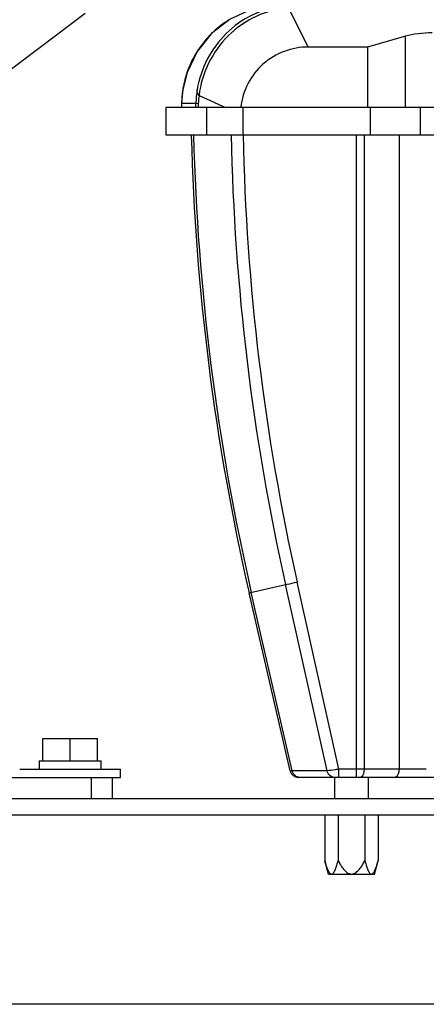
# Model space of a CAD drawing. Header units: millimetres. Extents: x 0 to 4000, y 0 to 3000.
# Tile 146 of 171: x 2926 to 3023, y 1484 to 1718. Entities that reach past the tile are written whole.
import ezdxf

# ---------------------------------------------------------------- set-up
doc = ezdxf.new("R2010")
doc.units = ezdxf.units.MM
doc.header["$LTSCALE"] = 219.99956
doc.layers.get('0').update_dxf_attribs({"linetype": 'CONTINUOUS'})

msp = doc.modelspace()

# ---------------------------------------------------------------- linework, layer by layer
at = {"color": 9, "linetype": 'CONTINUOUS'}
for p, q in [((2994.66, 1711.58), (2989.98, 1721.02)), ((3017.83, 1697.18), (3017.82, 1714.16)), ((2964.79, 1701.44), (2964.8, 1701.49)), ((2968.66, 1700.07), (2974.97, 1697.18)), ((2964.51, 1698.1), (2964.49, 1697.18)), ((2964.51, 1698.1), (2964.51, 1698.1)), ((2967.92, 1698.1), (2964.51, 1698.1)), ((2967.9, 1697.18), (2967.92, 1698.1)), ((2968.48, 1698.09), (2967.92, 1698.1)), ((2968.48, 1698.09), (2968.46, 1697.18)), ((2970.54, 1690.68), (2970.54, 1697.18)), ((2979.07, 1697.18), (2979.07, 1690.68)), ((3006.13, 1537.68), (3006.13, 1690.68)), ((3008.06, 1539.65), (3008.06, 1690.68)), ((3016.35, 1690.68), (3016.35, 1539.65)), ((2980.6, 1581.63), (2989.24, 1583.61)), ((2999.16, 1539.26), (2989.24, 1583.61)), ((3001.98, 1539.65), (2992.01, 1584.19)), ((2990.87, 1539.26), (2981.11, 1581.74)), ((2990.87, 1539.26), (2990.34, 1539.23)), ((2999.16, 1539.26), (2990.87, 1539.26)), ((3006.13, 1539.65), (3001.98, 1539.65)), ((3001.98, 1537.68), (3001.98, 1539.65)), ((3016.35, 1539.65), (3008.06, 1539.65))]:
    msp.add_line(p, q, dxfattribs=at)
at = {"color": 7, "linetype": 'CONTINUOUS'}
for p, q in [((2941.53, 1719.53), (2923.03, 1705.63)), ((3017.82, 1714.16), (3008.8, 1711.58)), ((3008.8, 1711.58), (2994.66, 1711.58)), ((3008.8, 1711.58), (3008.8, 1697.18)), ((2964.79, 1701.44), (2964.79, 1701.44)), ((3061.01, 1697.18), (2960.72, 1697.18)), ((2960.72, 1697.18), (2960.72, 1690.68)), ((2964.51, 1698.1), (2964.49, 1697.18)), ((3009.41, 1697.18), (3009.41, 1690.68)), ((3021.32, 1697.18), (3021.32, 1690.68)), ((2960.72, 1690.68), (3061.01, 1690.68)), ((2990.34, 1539.23), (2980.6, 1581.63)), ((2931.46, 1546.98), (2944.46, 1546.98)), ((2931.46, 1541.68), (2931.46, 1546.98)), ((2937.96, 1541.68), (2937.96, 1546.98)), ((2944.46, 1541.68), (2944.46, 1546.98)), ((2930.58, 1541.68), (2945.36, 1541.68)), ((2930.58, 1541.68), (2930.58, 1539.68)), ((2945.36, 1539.68), (2945.36, 1541.68)), ((2925.96, 1539.68), (2949.96, 1539.68)), ((2949.96, 1537.68), (2949.96, 1539.68)), ((2920.18, 1537.68), (2949.96, 1537.68)), ((2942.96, 1537.68), (2942.96, 1532.68)), ((2947.96, 1537.68), (2947.96, 1532.68)), ((3036.36, 1537.68), (2992.29, 1537.68)), ((3000.91, 1537.68), (3000.91, 1532.68)), ((3008.91, 1537.68), (3008.91, 1532.68)), ((2818.96, 1532.68), (3314.96, 1532.68)), ((3314.96, 1528.68), (2818.96, 1528.68)), ((2998.61, 1528.68), (2998.61, 1517.86)), ((3001.78, 1528.68), (3001.78, 1517.86)), ((3008.14, 1528.68), (3008.14, 1517.86)), ((3011.31, 1528.68), (3011.31, 1517.86)), ((2999.46, 1514.68), (2998.61, 1517.86)), ((3010.46, 1514.68), (3011.31, 1517.86)), ((2999.46, 1514.68), (3010.46, 1514.68)), ((3317.96, 1483.68), (2815.96, 1483.68))]:
    msp.add_line(p, q, dxfattribs=at)
for points in [[(2985.11, 1721.44), (2981.06, 1720.5), (2976.05, 1718.21), (2971.67, 1714.81), (2968.18, 1710.49), (2965.81, 1705.54), (2964.79, 1701.44)], [(2964.79, 1701.44), (2964.61, 1699.98), (2964.51, 1698.1)]]:
    msp.add_lwpolyline(points, dxfattribs=at)
at = {"color": 9, "linetype": 'CONTINUOUS'}
for centre, radius, start, end in [((2988.52, 1697.6), 24.09, 121.7662, 133.3011), ((2988.5, 1697.68), 24.01, 134.5558, 147.267), ((2988.24, 1697.92), 23.66, 133.3292, 134.5195), ((2988.33, 1697.81), 23.8, 151.6256, 160.0724), ((2988.32, 1697.79), 23.8, 147.2661, 151.5938), ((2988.46, 1697.74), 23.95, 160.0435, 170.4845), ((2989.09, 1697.67), 24.59, 175.1312, 178.9997), ((2989.08, 1697.67), 24.58, 174.2005, 175.1306), ((2989.07, 1697.67), 24.57, 171.7781, 174.1997), ((2989.03, 1697.68), 24.53, 171.0485, 171.7786), ((2987.85, 1697.86), 23.33, 170.5207, 171.0451), ((2991.41, 1697.69), 23.49, 170.674, 178.9934), ((2981.97, 1697.85), 13.49, 170.5385, 178.9922), ((3516.64, 1704.78), 549.48, 181.4802, 192.939), ((3518.02, 1701.8), 541.83, 181.1766, 192.5997), ((3518.02, 1701.75), 538.98, 181.1763, 192.5979)]:
    msp.add_arc(centre, radius, start, end, dxfattribs=at)
at = {"color": 7, "linetype": 'CONTINUOUS'}
for centre, radius, start, end in [((3516.64, 1704.78), 550, 181.4788, 192.939), ((2992.29, 1539.68), 2, 192.939, 270)]:
    msp.add_arc(centre, radius, start, end, dxfattribs=at)
msp.add_ellipse((3024.35, 1711.58), major_axis=(10, -0.05), ratio=0.336573, start_param=1.586172, end_param=2.284229, dxfattribs=at)
at = {"color": 9, "linetype": 'CONTINUOUS'}
for points, knots in [([(2988.52, 1721.44), (2983.59, 1720.73), (2973.92, 1716), (2969.04, 1706.42), (2968.23, 1701.49)], [0, 0, 0, 0, 0.499485, 1, 1, 1, 1]), ([(2989.98, 1721.02), (2984.73, 1720.5), (2974.3, 1715.66), (2969.29, 1705.32), (2968.66, 1700.07)], [0, 0, 0, 0, 0.49934, 1, 1, 1, 1]), ([(2968.66, 1700.07), (2968.58, 1700.19), (2968.32, 1700.61), (2968.18, 1701.14), (2968.23, 1701.49)], [0, 0, 0, 0, 0.282763, 1, 1, 1, 1]), ([(2989.24, 1583.61), (2989.38, 1583.63), (2990.3, 1583.82), (2991.23, 1584.02), (2992.01, 1584.19)], [0, 0, 0, 0, 0.15104, 1, 1, 1, 1]), ([(2992.72, 1537.68), (2992.29, 1537.68), (2991.41, 1538.01), (2990.96, 1538.83), (2990.87, 1539.26)], [0, 0, 0, 0, 0.491386, 1, 1, 1, 1]), ([(3001.98, 1539.65), (3001.67, 1539.6), (3000.74, 1539.47), (2999.8, 1539.33), (2999.16, 1539.26)], [0, 0, 0, 0, 0.323147, 1, 1, 1, 1]), ([(3001.01, 1537.68), (3000.59, 1537.68), (2999.7, 1538.01), (2999.25, 1538.83), (2999.16, 1539.26)], [0, 0, 0, 0, 0.491386, 1, 1, 1, 1]), ([(3008.06, 1539.65), (3007.92, 1539.65), (3007.27, 1539.65), (3006.63, 1539.65), (3006.13, 1539.65)], [0, 0, 0, 0, 0.2221, 1, 1, 1, 1]), ([(3006.77, 1537.68), (3006.94, 1537.68), (3007.78, 1537.97), (3008.05, 1538.99), (3008.06, 1539.65)], [0, 0, 0, 0, 0.203961, 1, 1, 1, 1]), ([(3015.07, 1537.68), (3015.24, 1537.68), (3016.07, 1537.97), (3016.35, 1538.99), (3016.35, 1539.65)], [0, 0, 0, 0, 0.203961, 1, 1, 1, 1]), ([(3022.78, 1539.65), (3022.2, 1539.65), (3020.06, 1539.65), (3017.92, 1539.65), (3016.35, 1539.65)], [0, 0, 0, 0, 0.270245, 1, 1, 1, 1])]:
    msp.add_open_spline(points, degree=3, knots=knots, dxfattribs=at)
at = {"color": 7, "linetype": 'CONTINUOUS'}
for points, knots in [([(2994.66, 1711.58), (2990.82, 1711.58), (2982.85, 1708.68), (2979.05, 1701.1), (2978.61, 1697.28)], [0, 0, 0, 0, 0.500049, 1, 1, 1, 1]), ([(2998.61, 1517.86), (2998.7, 1517.54), (2998.87, 1516.91), (2999.18, 1516.01), (2999.48, 1515.33), (2999.78, 1514.89), (2999.97, 1514.74), (3000.06, 1514.7)], [0, 0, 0, 0, 0.281125, 0.552213, 0.801913, 0.910284, 1, 1, 1, 1]), ([(3000.2, 1514.68), (3000.42, 1514.68), (3000.72, 1515.01), (3000.97, 1515.46), (3001.16, 1515.9), (3001.34, 1516.36), (3001.55, 1517.01), (3001.69, 1517.52), (3001.78, 1517.86)], [0, 0, 0, 0, 0.183151, 0.303828, 0.43436, 0.570946, 0.711483, 1, 1, 1, 1]), ([(3001.78, 1517.86), (3001.97, 1517.51), (3002.36, 1516.84), (3002.91, 1516.03), (3003.43, 1515.45), (3003.87, 1515.06), (3004.38, 1514.76), (3004.77, 1514.68), (3004.96, 1514.68)], [0, 0, 0, 0, 0.250214, 0.500343, 0.625448, 0.750511, 0.875414, 1, 1, 1, 1]), ([(3004.96, 1514.68), (3005.15, 1514.68), (3005.55, 1514.76), (3006.05, 1515.06), (3006.49, 1515.45), (3007.01, 1516.03), (3007.57, 1516.84), (3007.95, 1517.51), (3008.14, 1517.86)], [0, 0, 0, 0, 0.124585, 0.249488, 0.374551, 0.499657, 0.749786, 1, 1, 1, 1]), ([(3008.14, 1517.86), (3008.23, 1517.52), (3008.37, 1517.01), (3008.59, 1516.36), (3008.76, 1515.9), (3008.95, 1515.46), (3009.2, 1515.01), (3009.5, 1514.68), (3009.72, 1514.68)], [0, 0, 0, 0, 0.288517, 0.429055, 0.56564, 0.696172, 0.81685, 1, 1, 1, 1]), ([(3009.86, 1514.7), (3009.96, 1514.74), (3010.14, 1514.89), (3010.44, 1515.33), (3010.74, 1516.01), (3011.05, 1516.91), (3011.23, 1517.54), (3011.31, 1517.86)], [0, 0, 0, 0, 0.089715, 0.198085, 0.447786, 0.718874, 1, 1, 1, 1])]:
    msp.add_open_spline(points, degree=3, knots=knots, dxfattribs=at)
for points in [[(3000.06, 1514.7), (3000.11, 1514.69), (3000.15, 1514.68), (3000.2, 1514.68)], [(3009.72, 1514.68), (3009.77, 1514.68), (3009.81, 1514.69), (3009.86, 1514.7)]]:
    msp.add_open_spline(points, degree=3, dxfattribs=at)

doc.saveas('drawing.dxf')
